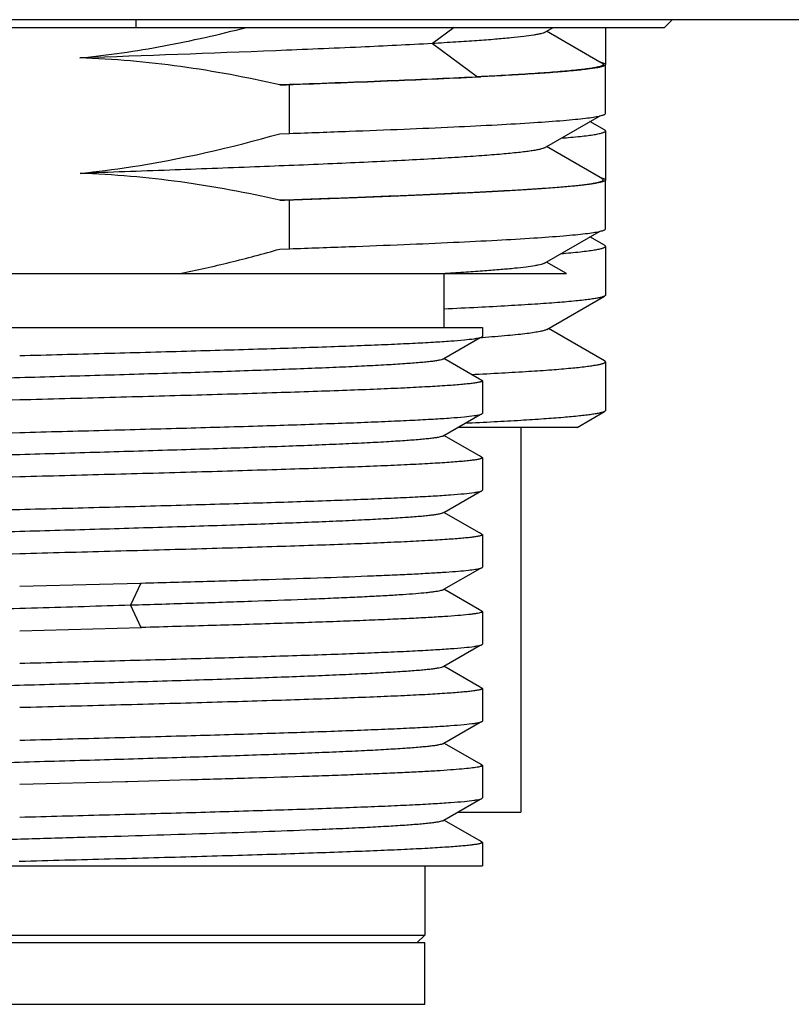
# Model space of a CAD drawing. Header units: millimetres. Extents: x 58 to 383, y 43 to 283.
# Tile 17 of 22: x 309.33 to 314.34, y 133.14 to 139.54. Entities that reach past the tile are written whole.
import ezdxf

# ---------------------------------------------------------------- set-up
doc = ezdxf.new("R2010")
doc.units = ezdxf.units.MM
doc.header["$LTSCALE"] = 23.1
doc.layers.add('00_COMPONENTS', color=7, linetype='CONTINUOUS')
doc.layers.add('20_ALL_FEATURES', color=7, linetype='CONTINUOUS')

msp = doc.modelspace()

# ---------------------------------------------------------------- linework, layer by layer
at = {"layer": '00_COMPONENTS'}
msp.add_line((325.3355, 139.5406), (296.3355, 139.5406), dxfattribs=at)
at = {"layer": '20_ALL_FEATURES'}
for p, q in [((310.086, 139.4906), (310.086, 139.5406)), ((313.5699, 139.5406), (313.5191, 139.4906)), ((305.1526, 139.4906), (313.5191, 139.4906)), ((312.1533, 139.4906), (312.0108, 139.3858)), ((312.7404, 139.4583), (312.7963, 139.4906)), ((313.1001, 139.2647), (312.7529, 139.4655)), ((313.1355, 139.4906), (313.1355, 139.2511)), ((312.0108, 139.3857), (312.3051, 139.1693)), ((313.1161, 139.2554), (313.1001, 139.2647)), ((313.1358, 138.9314), (313.1358, 139.2484)), ((312.3051, 139.1692), (312.3251, 139.1692)), ((311.0822, 139.1185), (311.0192, 139.1167)), ((311.0822, 138.8015), (311.0822, 139.1185)), ((312.7401, 138.7082), (313.0964, 138.9143)), ((313.1298, 138.8239), (313.035, 138.8788)), ((313.1355, 138.8174), (313.1355, 138.5005)), ((311.0194, 138.7997), (311.0822, 138.8015)), ((313.1158, 138.5056), (312.7528, 138.7156)), ((313.1358, 138.1814), (313.1358, 138.4984)), ((311.0822, 138.3684), (311.0193, 138.3667)), ((311.0822, 138.0515), (311.0822, 138.3684)), ((312.7405, 137.9585), (313.0963, 138.1643)), ((313.1298, 138.074), (313.0349, 138.1288)), ((311.0189, 138.0497), (311.0822, 138.0515)), ((313.1355, 138.0673), (313.1355, 137.7504)), ((312.8823, 137.8906), (312.7527, 137.9656)), ((306.4283, 137.8906), (312.8823, 137.8906)), ((312.0858, 137.8906), (312.0858, 137.5406)), ((312.7539, 137.5266), (313.1299, 137.744)), ((306.4892, 137.5406), (312.3358, 137.5406)), ((312.3358, 137.5406), (312.3358, 137.4819)), ((312.0862, 137.3381), (312.3218, 137.4743)), ((312.3304, 137.4733), (312.3188, 137.4724)), ((312.3366, 137.4737), (312.3304, 137.4733)), ((313.1298, 137.3234), (312.7662, 137.5337)), ((312.0794, 137.3342), (312.0862, 137.3381)), ((312.3164, 137.205), (312.0862, 137.3381)), ((313.1355, 137.3169), (313.1355, 137.0005)), ((312.3295, 137.1975), (312.3164, 137.205)), ((312.3358, 137.1933), (312.3358, 136.9819)), ((312.0862, 136.8381), (312.3218, 136.9743)), ((312.9512, 136.8906), (313.1298, 136.9939)), ((312.0794, 136.8342), (312.0862, 136.8381)), ((312.3164, 136.7051), (312.0862, 136.8381)), ((312.9512, 136.8906), (312.177, 136.8906)), ((312.5855, 136.8906), (312.5855, 134.3906)), ((312.3298, 136.6974), (312.3164, 136.7051)), ((312.3358, 136.6932), (312.3358, 136.4819)), ((312.0862, 136.3382), (312.3218, 136.4743)), ((312.0793, 136.3342), (312.0862, 136.3382)), ((312.3164, 136.2051), (312.0862, 136.3382)), ((312.3296, 136.1975), (312.3164, 136.2051)), ((312.3358, 136.1933), (312.3358, 135.9819)), ((312.0862, 135.8381), (312.3218, 135.9743)), ((309.8483, 135.8712), (310.1153, 135.8784)), ((310.1153, 135.8786), (310.0499, 135.7342)), ((310.1153, 135.8784), (310.1199, 135.8785)), ((309.3288, 135.8575), (309.8483, 135.8712)), ((312.0793, 135.8342), (312.0862, 135.8381)), ((312.3164, 135.7051), (312.0862, 135.8381)), ((310.0499, 135.7342), (310.1153, 135.5899)), ((312.3295, 135.6975), (312.3164, 135.7051)), ((312.3358, 135.6932), (312.3358, 135.4819)), ((309.3288, 135.5688), (310.1199, 135.5899)), ((312.0862, 135.3381), (312.3218, 135.4743)), ((312.0793, 135.3341), (312.0862, 135.3381)), ((312.3164, 135.2051), (312.0862, 135.3381)), ((312.3295, 135.1975), (312.3164, 135.2051)), ((312.3317, 135.1959), (312.3295, 135.1974)), ((312.3358, 135.1932), (312.3358, 134.9819)), ((312.0862, 134.8381), (312.3217, 134.9743)), ((312.0793, 134.8342), (312.0862, 134.8381)), ((312.3164, 134.7051), (312.0862, 134.8381)), ((312.3296, 134.6974), (312.3164, 134.7051)), ((312.3317, 134.6959), (312.3296, 134.6974)), ((312.3358, 134.6932), (312.3358, 134.4819)), ((310.4382, 134.5987), (310.0321, 134.5875)), ((310.0173, 134.5871), (309.3288, 134.5688)), ((310.0321, 134.5875), (310.0173, 134.5871)), ((312.0862, 134.3381), (312.3218, 134.4743)), ((312.0794, 134.3342), (312.0862, 134.3381)), ((312.3164, 134.2051), (312.0862, 134.3381)), ((312.177, 134.3906), (312.5855, 134.3906)), ((312.3298, 134.1974), (312.3164, 134.2051)), ((312.3358, 134.1932), (312.3358, 134.0406)), ((306.4891, 134.0406), (312.3358, 134.0406)), ((309.3288, 134.0688), (309.3262, 134.0687)), ((311.9608, 134.0406), (311.9608, 133.5906)), ((306.7108, 133.5906), (311.9608, 133.5906)), ((311.9108, 133.5406), (311.9608, 133.5906)), ((311.9608, 133.5406), (306.7108, 133.5406)), ((311.9608, 133.1406), (311.9608, 133.5406)), ((306.7108, 133.1406), (311.9608, 133.1406))]:
    msp.add_line(p, q, dxfattribs=at)
for centre, radius, start, end in [((313.0337, 138.9739), 0.2983, 75.82773, 77.07291), ((313.033, 138.2224), 0.3, 75.83287, 77.02542), ((312.2956, 137.57), 0.0993, 285.45428, 286.69695), ((312.2959, 137.0694), 0.0986, 285.4041, 286.7684), ((312.2955, 136.5704), 0.0996, 285.41802, 286.6835), ((312.296, 136.069), 0.0983, 285.38749, 286.83644), ((312.296, 135.569), 0.0982, 285.38421, 286.83297), ((312.2955, 135.0706), 0.0999, 285.38049, 286.69924), ((312.2958, 134.5697), 0.0989, 285.39369, 286.76006)]:
    msp.add_arc(centre, radius, start, end, dxfattribs=at)
for points, knots in [([(309.7204, 139.2917), (309.8116, 139.3009), (309.9938, 139.3235), (310.3558, 139.3835), (310.6244, 139.4445), (310.8019, 139.4906)], [0, 0, 0, 0, 0.250018, 0.500036, 1, 1, 1, 1]), ([(312.7404, 139.4583), (312.7372, 139.4564), (312.7287, 139.453), (312.7133, 139.4486), (312.693, 139.4442), (312.6565, 139.4377), (312.599, 139.43), (312.5159, 139.4212), (312.4144, 139.4123), (312.2951, 139.4033), (312.1586, 139.3943), (312.0619, 139.3887), (312.0108, 139.3858)], [0, 0, 0, 0, 0.015415, 0.037161, 0.065356, 0.100008, 0.188552, 0.302442, 0.441228, 0.604414, 0.791147, 1, 1, 1, 1]), ([(312.0108, 139.3858), (311.8555, 139.3771), (311.5163, 139.3603), (310.7528, 139.3285), (310.1446, 139.3066), (309.7204, 139.2918)], [0, 0, 0, 0, 0.203533, 0.444523, 1, 1, 1, 1]), ([(311.0192, 139.1167), (310.806, 139.1656), (310.3756, 139.2466), (309.9389, 139.2848), (309.7204, 139.2917)], [0, 0, 0, 0, 0.500029, 1, 1, 1, 1]), ([(313.1161, 139.2555), (313.1174, 139.2547), (313.1195, 139.2533), (313.1218, 139.2504), (313.1215, 139.247), (313.1188, 139.2442), (313.1146, 139.2416), (313.1084, 139.239), (313.1004, 139.2363), (313.0904, 139.2337), (313.0785, 139.231), (313.0589, 139.2272), (313.0297, 139.2226), (312.9891, 139.2173), (312.941, 139.212), (312.8857, 139.2066), (312.8231, 139.2013), (312.7534, 139.196), (312.6466, 139.1885), (312.4964, 139.1792), (312.3717, 139.1725), (312.3051, 139.1692)], [0, 0, 0, 0, 0.005462, 0.0093, 0.012542, 0.016694, 0.022606, 0.030577, 0.040719, 0.053079, 0.067676, 0.084512, 0.12487, 0.174091, 0.23211, 0.298856, 0.374247, 0.458174, 0.550508, 0.759709, 1, 1, 1, 1]), ([(313.1358, 139.2483), (313.1358, 139.2464), (313.1329, 139.2433), (313.1281, 139.2407), (313.1222, 139.2382), (313.1148, 139.2358), (313.1018, 139.2323), (313.0695, 139.2256), (313.0098, 139.2172), (312.9193, 139.2076), (312.8039, 139.198), (312.6647, 139.1883), (312.5024, 139.1785), (312.3866, 139.1724), (312.3251, 139.1693)], [0, 0, 0, 0, 0.007229, 0.013072, 0.020709, 0.030223, 0.04165, 0.070306, 0.150927, 0.262405, 0.404087, 0.575049, 0.774138, 1, 1, 1, 1]), ([(313.1067, 139.2632), (313.111, 139.2621), (313.1184, 139.26), (313.1268, 139.2568), (313.1316, 139.2541), (313.1344, 139.2519), (313.1358, 139.2497), (313.1358, 139.2483)], [0, 0, 0, 0, 0.391426, 0.681762, 0.790849, 0.877817, 1, 1, 1, 1]), ([(311.0192, 139.1167), (311.2528, 139.1249), (311.6815, 139.1407), (312.1101, 139.1593), (312.3051, 139.1692)], [0, 0, 0, 0, 0.544854, 1, 1, 1, 1]), ([(312.3251, 139.1693), (312.1364, 139.1597), (311.7221, 139.1417), (311.3078, 139.1264), (311.0822, 139.1185)], [0, 0, 0, 0, 0.455636, 1, 1, 1, 1]), ([(311.0822, 138.8015), (311.2113, 138.806), (311.4596, 138.815), (311.8153, 138.8289), (312.1362, 138.8428), (312.4176, 138.8567), (312.6556, 138.8705), (312.8253, 138.8825), (312.9368, 138.8925), (313.0017, 138.8994), (313.0536, 138.9063), (313.0839, 138.9115), (313.0967, 138.9143)], [0, 0, 0, 0, 0.192066, 0.369261, 0.529097, 0.669335, 0.788011, 0.883477, 0.922085, 0.954434, 0.980425, 1, 1, 1, 1]), ([(313.0967, 138.9143), (313.0985, 138.9147), (313.1046, 138.9161), (313.1108, 138.9176), (313.1151, 138.919)], [0, 0, 0, 0, 0.277711, 1, 1, 1, 1]), ([(313.1151, 138.919), (313.1182, 138.9199), (313.1236, 138.9217), (313.1308, 138.925), (313.1358, 138.9288), (313.1358, 138.9315)], [0, 0, 0, 0, 0.384133, 0.6729, 1, 1, 1, 1]), ([(312.848, 138.7707), (312.8897, 138.7741), (312.9479, 138.7793), (313.0194, 138.7876), (313.0601, 138.7934), (313.0883, 138.7984), (313.1064, 138.8025), (313.1166, 138.8054), (313.1247, 138.8083), (313.1311, 138.8113), (313.1355, 138.8149), (313.1355, 138.8174)], [0, 0, 0, 0, 0.426362, 0.595622, 0.735123, 0.84467, 0.888215, 0.924326, 0.953114, 0.974826, 1, 1, 1, 1]), ([(313.1355, 138.8174), (313.1355, 138.8179), (313.1351, 138.8195), (313.1331, 138.8219), (313.131, 138.8232), (313.1298, 138.8239)], [0, 0, 0, 0, 0.186037, 0.528598, 1, 1, 1, 1]), ([(309.7207, 138.5418), (309.8306, 138.5529), (310.2688, 138.6094), (310.7009, 138.7088), (311.0194, 138.7997)], [0, 0, 0, 0, 0.250107, 1, 1, 1, 1]), ([(312.7401, 138.7082), (312.7362, 138.706), (312.7259, 138.7021), (312.7071, 138.6971), (312.6818, 138.6921), (312.6502, 138.687), (312.6122, 138.6819), (312.5492, 138.6746), (312.4554, 138.6657), (312.3253, 138.6554), (312.1725, 138.6451), (311.998, 138.6348), (311.8032, 138.6246), (311.5896, 138.6143), (311.2722, 138.6), (310.8416, 138.5824), (310.2938, 138.5621), (309.915, 138.5487), (309.7207, 138.5418)], [0, 0, 0, 0, 0.004408, 0.010835, 0.019337, 0.029927, 0.042595, 0.057313, 0.092762, 0.135986, 0.186698, 0.244599, 0.309253, 0.380103, 0.456591, 0.624242, 0.807267, 1, 1, 1, 1]), ([(311.0193, 138.3667), (310.8062, 138.4155), (310.3758, 138.4963), (309.9392, 138.5349), (309.7207, 138.5418)], [0, 0, 0, 0, 0.500031, 1, 1, 1, 1]), ([(311.0193, 138.3667), (311.1774, 138.3722), (311.409, 138.3807), (311.7099, 138.3925), (311.9176, 138.4011), (312.1116, 138.4098), (312.2908, 138.4184), (312.4544, 138.427), (312.6013, 138.4356), (312.731, 138.4442), (312.8428, 138.4528), (312.9244, 138.4602), (312.9803, 138.4663), (313.015, 138.4706), (313.0448, 138.4748), (313.0696, 138.4791), (313.0895, 138.4833), (313.103, 138.4871), (313.1112, 138.4902), (313.1156, 138.4923), (313.1188, 138.4944), (313.1209, 138.4966), (313.1217, 138.4991), (313.1209, 138.5015), (313.1188, 138.5037), (313.1169, 138.505), (313.1158, 138.5056)], [0, 0, 0, 0, 0.223844, 0.327939, 0.426118, 0.517882, 0.602698, 0.680064, 0.749596, 0.81099, 0.863953, 0.908204, 0.926979, 0.943478, 0.957672, 0.969556, 0.979144, 0.986461, 0.989288, 0.99158, 0.993366, 0.994715, 0.995779, 0.996846, 0.998201, 1, 1, 1, 1]), ([(313.1358, 138.4984), (313.1358, 138.4969), (313.134, 138.4944), (313.1306, 138.4921), (313.1248, 138.4891), (313.1146, 138.4856), (313.099, 138.4816), (313.0791, 138.4777), (313.0549, 138.4737), (313.0263, 138.4696), (312.9796, 138.4639), (312.9107, 138.457), (312.8155, 138.449), (312.7042, 138.441), (312.577, 138.4329), (312.4348, 138.4248), (312.2781, 138.4168), (312.1077, 138.4087), (311.8554, 138.3976), (311.5121, 138.3839), (311.23, 138.3736), (311.0822, 138.3684)], [0, 0, 0, 0, 0.002254, 0.003924, 0.00605, 0.011773, 0.019535, 0.029373, 0.041295, 0.055298, 0.071371, 0.10967, 0.156035, 0.210261, 0.272104, 0.341279, 0.417467, 0.500315, 0.589439, 0.784826, 1, 1, 1, 1]), ([(313.1064, 138.5132), (313.1107, 138.5121), (313.1182, 138.51), (313.1267, 138.5069), (313.1315, 138.5042), (313.1344, 138.502), (313.1358, 138.4998), (313.1358, 138.4984)], [0, 0, 0, 0, 0.392669, 0.683438, 0.792305, 0.878811, 1, 1, 1, 1]), ([(313.1154, 138.169), (313.1184, 138.1699), (313.1237, 138.1718), (313.1309, 138.175), (313.1358, 138.1788), (313.1358, 138.1815)], [0, 0, 0, 0, 0.383698, 0.672294, 1, 1, 1, 1]), ([(311.0822, 138.0515), (311.2113, 138.056), (311.4596, 138.065), (311.8152, 138.0789), (312.136, 138.0928), (312.4174, 138.1067), (312.6554, 138.1205), (312.8251, 138.1325), (312.9366, 138.1425), (313.0015, 138.1494), (313.0535, 138.1563), (313.0838, 138.1615), (313.0966, 138.1643)], [0, 0, 0, 0, 0.192041, 0.369215, 0.529038, 0.669269, 0.787948, 0.883426, 0.922044, 0.954404, 0.98041, 1, 1, 1, 1]), ([(313.0966, 138.1643), (313.0984, 138.1647), (313.1047, 138.1661), (313.1109, 138.1677), (313.1154, 138.169)], [0, 0, 0, 0, 0.27829, 1, 1, 1, 1]), ([(310.3698, 137.8906), (310.479, 137.9127), (310.6964, 137.9618), (310.9118, 138.0191), (311.0189, 138.0497)], [0, 0, 0, 0, 0.499996, 1, 1, 1, 1]), ([(312.8478, 138.0206), (312.8895, 138.024), (312.9477, 138.0292), (313.0194, 138.0375), (313.06, 138.0432), (313.0883, 138.0482), (313.1064, 138.0524), (313.1166, 138.0553), (313.1247, 138.0582), (313.1311, 138.0612), (313.1355, 138.0648), (313.1355, 138.0673)], [0, 0, 0, 0, 0.426351, 0.595596, 0.735088, 0.844634, 0.888187, 0.924308, 0.953108, 0.974832, 1, 1, 1, 1]), ([(313.1355, 138.0673), (313.1355, 138.0679), (313.1351, 138.0695), (313.133, 138.0718), (313.131, 138.0731), (313.1298, 138.0738)], [0, 0, 0, 0, 0.1856, 0.527886, 1, 1, 1, 1]), ([(312.7405, 137.9585), (312.7375, 137.9568), (312.7299, 137.9536), (312.7161, 137.9495), (312.698, 137.9454), (312.6657, 137.9393), (312.6148, 137.932), (312.5414, 137.9237), (312.4518, 137.9154), (312.3464, 137.9071), (312.2257, 137.8987), (312.1402, 137.8934), (312.095, 137.8907)], [0, 0, 0, 0, 0.015887, 0.037966, 0.066374, 0.10114, 0.189688, 0.303388, 0.441943, 0.604847, 0.791246, 1, 1, 1, 1]), ([(313.1299, 137.744), (313.1259, 137.7417), (313.1149, 137.7377), (313.0947, 137.7327), (313.0671, 137.7276), (313.0322, 137.7224), (312.9902, 137.7173), (312.92, 137.7098), (312.8149, 137.7008), (312.6685, 137.6904), (312.4962, 137.68), (312.2991, 137.6695), (312.1596, 137.6629), (312.086, 137.6596)], [0, 0, 0, 0, 0.013192, 0.03308, 0.059807, 0.093393, 0.133807, 0.18099, 0.295322, 0.435556, 0.600626, 0.789261, 1, 1, 1, 1]), ([(313.1355, 137.7504), (313.1355, 137.7499), (313.1351, 137.7483), (313.1331, 137.746), (313.1311, 137.7447), (313.1299, 137.744)], [0, 0, 0, 0, 0.186574, 0.529207, 1, 1, 1, 1]), ([(309.3288, 137.3575), (309.5124, 137.3623), (309.8736, 137.3718), (310.4001, 137.3862), (310.8904, 137.4004), (311.2686, 137.4127), (311.5407, 137.4228), (311.7177, 137.43), (311.8745, 137.4372), (312.0096, 137.4444), (312.1219, 137.4515), (312.2105, 137.4586), (312.2692, 137.4648), (312.3036, 137.4701), (312.3167, 137.4728), (312.3221, 137.4743)], [0, 0, 0, 0, 0.183947, 0.361722, 0.527285, 0.675012, 0.740591, 0.799889, 0.852401, 0.897683, 0.935355, 0.965104, 0.986695, 0.994385, 1, 1, 1, 1]), ([(312.3242, 137.4749), (312.3259, 137.4754), (312.3289, 137.4765), (312.333, 137.4783), (312.3358, 137.4804), (312.3358, 137.4819)], [0, 0, 0, 0, 0.385432, 0.674406, 1, 1, 1, 1]), ([(312.7539, 137.5266), (312.7517, 137.5253), (312.7463, 137.5229), (312.7319, 137.5182), (312.7073, 137.5126), (312.67, 137.5062), (312.6225, 137.4997), (312.5649, 137.4932), (312.4685, 137.4838), (312.3913, 137.4777), (312.3366, 137.4737)], [0, 0, 0, 0, 0.018185, 0.042094, 0.10767, 0.197356, 0.311226, 0.448997, 0.610131, 1, 1, 1, 1]), ([(312.0794, 137.3342), (312.0764, 137.3325), (312.0679, 137.3297), (312.0521, 137.3261), (312.0301, 137.3224), (312.002, 137.3187), (311.9679, 137.3149), (311.9107, 137.3096), (311.8247, 137.3032), (311.7048, 137.2958), (311.5634, 137.2883), (311.4018, 137.2807), (311.2215, 137.2733), (311.0242, 137.2659), (310.8115, 137.2583), (310.5854, 137.2507), (310.348, 137.2433), (310.1013, 137.2358), (309.7606, 137.2255), (309.4151, 137.2156), (309.0681, 137.2057), (308.7273, 137.1956), (308.3943, 137.1857), (308.0721, 137.1755), (307.846, 137.1679), (307.6334, 137.1604), (307.436, 137.1529), (307.2557, 137.1455), (307.0941, 137.1379), (306.9528, 137.1305), (306.8329, 137.1231), (306.7468, 137.1167), (306.6896, 137.1113), (306.6555, 137.1075), (306.6275, 137.1038), (306.6055, 137.1002), (306.5897, 137.0966), (306.5812, 137.0938), (306.5782, 137.0921)], [0, 0, 0, 0, 0.00187, 0.004819, 0.008864, 0.014004, 0.020231, 0.027534, 0.045311, 0.067182, 0.092958, 0.122401, 0.15525, 0.191206, 0.229951, 0.271133, 0.31438, 0.359299, 0.40549, 0.500008, 0.547481, 0.594525, 0.685634, 0.728885, 0.770066, 0.808804, 0.844761, 0.877618, 0.907063, 0.932824, 0.954694, 0.972486, 0.979794, 0.98602, 0.991151, 0.995184, 0.998127, 1, 1, 1, 1]), ([(312.2649, 137.2348), (312.3308, 137.238), (312.4549, 137.2442), (312.629, 137.2542), (312.7785, 137.2644), (312.9024, 137.2748), (312.9892, 137.2838), (313.0451, 137.2912), (313.0768, 137.2962), (313.0988, 137.3005), (313.1129, 137.3041), (313.1208, 137.3065), (313.1271, 137.309), (313.1322, 137.3117), (313.1355, 137.3148), (313.1355, 137.3169)], [0, 0, 0, 0, 0.225465, 0.424462, 0.595534, 0.737442, 0.849171, 0.893471, 0.929969, 0.958646, 0.970064, 0.979557, 0.987162, 0.992957, 1, 1, 1, 1]), ([(313.1355, 137.3169), (313.1355, 137.3174), (313.1351, 137.319), (313.1331, 137.3213), (313.1311, 137.3227), (313.1298, 137.3234)], [0, 0, 0, 0, 0.184994, 0.527331, 1, 1, 1, 1]), ([(312.3358, 137.1933), (312.3358, 137.1925), (312.3348, 137.1908), (312.3318, 137.189), (312.3272, 137.1871), (312.3208, 137.1852), (312.3127, 137.1833), (312.2982, 137.1805), (312.2757, 137.1772), (312.2434, 137.1734), (312.204, 137.1695), (312.1577, 137.1657), (312.0825, 137.1602), (311.9721, 137.1536), (311.8208, 137.1459), (311.6455, 137.1383), (311.4479, 137.1306), (311.2299, 137.1229), (310.9936, 137.1151), (310.7412, 137.1074), (310.4753, 137.0997), (310.1984, 137.092), (309.815, 137.0816), (309.5242, 137.0739), (309.3288, 137.0688)], [0, 0, 0, 0, 0.000714, 0.001824, 0.003461, 0.005661, 0.008438, 0.0118, 0.020279, 0.031095, 0.044232, 0.059662, 0.077349, 0.119329, 0.169776, 0.228206, 0.294059, 0.366701, 0.445432, 0.529493, 0.618072, 0.710316, 0.805332, 1, 1, 1, 1]), ([(312.3253, 137.1999), (312.3269, 137.1994), (312.3296, 137.1985), (312.3333, 137.1967), (312.3358, 137.1947), (312.3358, 137.1933)], [0, 0, 0, 0, 0.380113, 0.668567, 1, 1, 1, 1]), ([(312.3313, 137.1913), (312.331, 137.1911), (312.3298, 137.1902), (312.3284, 137.1895), (312.3273, 137.189)], [0, 0, 0, 0, 0.206417, 1, 1, 1, 1]), ([(312.3295, 137.1975), (312.3302, 137.197), (312.3315, 137.1962), (312.3328, 137.1945), (312.3326, 137.1926), (312.3318, 137.1917), (312.3313, 137.1913)], [0, 0, 0, 0, 0.331694, 0.56218, 0.754134, 1, 1, 1, 1]), ([(309.3288, 137.0688), (309.0697, 137.062), (308.5694, 137.0488), (307.8622, 137.0289), (307.2557, 137.0091), (306.8905, 136.9941), (306.7322, 136.9857)], [0, 0, 0, 0, 0.299269, 0.577918, 0.816928, 1, 1, 1, 1]), ([(309.3288, 136.8575), (309.5124, 136.8623), (309.8736, 136.8718), (310.4, 136.8861), (310.8903, 136.9004), (311.2685, 136.9127), (311.5406, 136.9228), (311.7176, 136.93), (311.8744, 136.9372), (312.0095, 136.9444), (312.1219, 136.9515), (312.2105, 136.9586), (312.2692, 136.9648), (312.3036, 136.9701), (312.3167, 136.9728), (312.3221, 136.9743)], [0, 0, 0, 0, 0.183939, 0.361709, 0.527268, 0.674993, 0.740573, 0.79987, 0.852384, 0.897668, 0.935343, 0.965096, 0.986691, 0.994383, 1, 1, 1, 1]), ([(313.1298, 136.9939), (313.1262, 136.9918), (313.1164, 136.9882), (313.0983, 136.9835), (313.074, 136.9788), (313.0435, 136.974), (313.0068, 136.9692), (312.9458, 136.9623), (312.8545, 136.9539), (312.7274, 136.9444), (312.5776, 136.9348), (312.4063, 136.9251), (312.2849, 136.919), (312.2208, 136.9159)], [0, 0, 0, 0, 0.013801, 0.034153, 0.061207, 0.094996, 0.1355, 0.182671, 0.296733, 0.436481, 0.601022, 0.789277, 1, 1, 1, 1]), ([(312.3243, 136.975), (312.326, 136.9755), (312.329, 136.9765), (312.333, 136.9783), (312.3358, 136.9804), (312.3358, 136.9819)], [0, 0, 0, 0, 0.38504, 0.67384, 1, 1, 1, 1]), ([(313.1355, 137.0005), (313.1355, 136.9999), (313.1351, 136.9983), (313.1331, 136.996), (313.1311, 136.9946), (313.1298, 136.9939)], [0, 0, 0, 0, 0.186505, 0.529118, 1, 1, 1, 1]), ([(312.0794, 136.8342), (312.0764, 136.8325), (312.0679, 136.8297), (312.052, 136.826), (312.03, 136.8224), (312.002, 136.8187), (311.9679, 136.8149), (311.9107, 136.8096), (311.8247, 136.8032), (311.7047, 136.7957), (311.5634, 136.7882), (311.4018, 136.7808), (311.2215, 136.7734), (311.0242, 136.7658), (310.8115, 136.7582), (310.5854, 136.7507), (310.2632, 136.7407), (309.8431, 136.7279), (309.3289, 136.7132), (308.8146, 136.6981), (308.3945, 136.6858), (308.0723, 136.6755), (307.8462, 136.6679), (307.6335, 136.6604), (307.4361, 136.653), (307.2558, 136.6455), (307.0943, 136.6379), (306.9529, 136.6305), (306.8329, 136.6232), (306.7469, 136.6167), (306.6897, 136.6113), (306.6556, 136.6075), (306.6275, 136.6038), (306.6055, 136.6002), (306.5897, 136.5966), (306.5812, 136.5938), (306.5782, 136.5921)], [0, 0, 0, 0, 0.00188, 0.004834, 0.008878, 0.014012, 0.020232, 0.027531, 0.045313, 0.067195, 0.092965, 0.122398, 0.155247, 0.191209, 0.229949, 0.271124, 0.314368, 0.405477, 0.499988, 0.5945, 0.68561, 0.728853, 0.770034, 0.808777, 0.844737, 0.877586, 0.907029, 0.932801, 0.95468, 0.972463, 0.979768, 0.985995, 0.991132, 0.995173, 0.998123, 1, 1, 1, 1]), ([(306.7314, 136.7744), (306.8038, 136.7782), (306.9621, 136.7856), (307.3274, 136.8002), (307.8616, 136.8175), (308.5691, 136.8374), (309.0696, 136.8506), (309.3288, 136.8575)], [0, 0, 0, 0, 0.083623, 0.183003, 0.422001, 0.70068, 1, 1, 1, 1]), ([(312.3358, 136.6932), (312.3358, 136.6925), (312.3348, 136.6908), (312.3318, 136.689), (312.3272, 136.6871), (312.3208, 136.6852), (312.3127, 136.6833), (312.2982, 136.6805), (312.2757, 136.6772), (312.2434, 136.6734), (312.204, 136.6696), (312.1577, 136.6657), (312.0825, 136.6602), (311.9721, 136.6536), (311.8208, 136.6459), (311.6455, 136.6383), (311.4479, 136.6306), (311.2299, 136.6229), (310.9936, 136.6152), (310.7412, 136.6074), (310.38, 136.5969), (309.9076, 136.584), (309.5242, 136.5739), (309.3288, 136.5688)], [0, 0, 0, 0, 0.000713, 0.001823, 0.003458, 0.005658, 0.008435, 0.011796, 0.020275, 0.031091, 0.044228, 0.059658, 0.077346, 0.119326, 0.169773, 0.228204, 0.294057, 0.366699, 0.445431, 0.529492, 0.618071, 0.805332, 1, 1, 1, 1]), ([(312.3256, 136.6998), (312.3271, 136.6993), (312.3298, 136.6984), (312.3334, 136.6966), (312.3358, 136.6946), (312.3358, 136.6932)], [0, 0, 0, 0, 0.379283, 0.667263, 1, 1, 1, 1]), ([(312.3316, 136.6915), (312.3314, 136.6913), (312.3303, 136.6904), (312.329, 136.6897), (312.328, 136.6893)], [0, 0, 0, 0, 0.206415, 1, 1, 1, 1]), ([(312.3298, 136.6974), (312.3305, 136.697), (312.3316, 136.6962), (312.3329, 136.6946), (312.3328, 136.6928), (312.332, 136.6919), (312.3316, 136.6915)], [0, 0, 0, 0, 0.325543, 0.559043, 0.755838, 1, 1, 1, 1]), ([(309.3288, 136.5688), (309.0697, 136.562), (308.5694, 136.5488), (307.8622, 136.5288), (307.2557, 136.5091), (306.8905, 136.4941), (306.7322, 136.4857)], [0, 0, 0, 0, 0.299269, 0.577918, 0.816928, 1, 1, 1, 1]), ([(309.3288, 136.3575), (309.5124, 136.3623), (309.8735, 136.3718), (310.3999, 136.3861), (310.8901, 136.4004), (311.2683, 136.4127), (311.5404, 136.4228), (311.7175, 136.43), (311.8742, 136.4372), (312.0093, 136.4444), (312.1217, 136.4515), (312.2104, 136.4586), (312.2691, 136.4648), (312.3036, 136.4701), (312.3166, 136.4728), (312.322, 136.4743)], [0, 0, 0, 0, 0.183923, 0.361677, 0.527225, 0.674944, 0.740523, 0.799822, 0.852339, 0.897628, 0.93531, 0.965071, 0.986677, 0.994376, 1, 1, 1, 1]), ([(312.3241, 136.4749), (312.3259, 136.4754), (312.3289, 136.4765), (312.333, 136.4783), (312.3358, 136.4804), (312.3358, 136.4819)], [0, 0, 0, 0, 0.385467, 0.67446, 1, 1, 1, 1]), ([(312.0793, 136.3342), (312.0763, 136.3324), (312.0678, 136.3296), (312.052, 136.326), (312.03, 136.3224), (312.002, 136.3187), (311.968, 136.315), (311.9107, 136.3096), (311.8247, 136.3032), (311.7048, 136.2957), (311.5635, 136.2883), (311.4021, 136.2808), (311.2219, 136.2733), (311.0246, 136.2658), (310.7326, 136.2555), (310.3395, 136.2429), (309.8439, 136.2279), (309.3298, 136.2132), (308.8157, 136.1982), (308.32, 136.1835), (307.9267, 136.1707), (307.6346, 136.1605), (307.4372, 136.153), (307.2569, 136.1455), (307.0952, 136.138), (306.9537, 136.1306), (306.8337, 136.1232), (306.7476, 136.1167), (306.6902, 136.1113), (306.656, 136.1076), (306.6279, 136.1039), (306.6058, 136.1003), (306.5899, 136.0967), (306.5813, 136.0939), (306.5783, 136.0922)], [0, 0, 0, 0, 0.001879, 0.004827, 0.008863, 0.01399, 0.020207, 0.02751, 0.045298, 0.067169, 0.092917, 0.122342, 0.155189, 0.191136, 0.229855, 0.314251, 0.405328, 0.499815, 0.594311, 0.685407, 0.769838, 0.808589, 0.84455, 0.877409, 0.906875, 0.93267, 0.95456, 0.972365, 0.979688, 0.985934, 0.99109, 0.995149, 0.998112, 1, 1, 1, 1]), ([(306.7322, 136.2744), (306.8045, 136.2783), (306.9629, 136.2857), (307.3281, 136.3002), (307.8622, 136.3175), (308.5694, 136.3375), (309.0697, 136.3506), (309.3288, 136.3575)], [0, 0, 0, 0, 0.083664, 0.183071, 0.422081, 0.700731, 1, 1, 1, 1]), ([(312.3358, 136.1933), (312.3358, 136.1925), (312.3348, 136.1908), (312.3318, 136.189), (312.3272, 136.1871), (312.3208, 136.1852), (312.3127, 136.1833), (312.2982, 136.1805), (312.2757, 136.1772), (312.2434, 136.1734), (312.204, 136.1695), (312.1577, 136.1657), (312.0825, 136.1602), (311.9721, 136.1536), (311.8208, 136.146), (311.6455, 136.1383), (311.4479, 136.1306), (311.2299, 136.1229), (310.9936, 136.1151), (310.7412, 136.1074), (310.4753, 136.0997), (310.1984, 136.092), (309.815, 136.0816), (309.5242, 136.0739), (309.3288, 136.0688)], [0, 0, 0, 0, 0.000714, 0.001825, 0.003461, 0.005661, 0.008439, 0.0118, 0.020279, 0.031095, 0.044232, 0.059662, 0.077349, 0.119329, 0.169776, 0.228206, 0.29406, 0.366702, 0.445433, 0.529494, 0.618073, 0.710317, 0.805333, 1, 1, 1, 1]), ([(312.3257, 136.1998), (312.3272, 136.1993), (312.3298, 136.1984), (312.3334, 136.1967), (312.3358, 136.1946), (312.3358, 136.1933)], [0, 0, 0, 0, 0.379285, 0.667088, 1, 1, 1, 1]), ([(312.3296, 136.1975), (312.3303, 136.1971), (312.3316, 136.1962), (312.3329, 136.1946), (312.3327, 136.1926), (312.3318, 136.1918), (312.3313, 136.1914)], [0, 0, 0, 0, 0.332473, 0.561798, 0.753106, 1, 1, 1, 1]), ([(312.3313, 136.1914), (312.3311, 136.1912), (312.3298, 136.1902), (312.3285, 136.1895), (312.3273, 136.189)], [0, 0, 0, 0, 0.206859, 1, 1, 1, 1]), ([(309.3288, 136.0688), (309.0697, 136.062), (308.5694, 136.0488), (307.8622, 136.0288), (307.2557, 136.0091), (306.8905, 135.9941), (306.7322, 135.9857)], [0, 0, 0, 0, 0.299269, 0.577918, 0.816929, 1, 1, 1, 1]), ([(310.1199, 135.8785), (310.2624, 135.8824), (310.5382, 135.8901), (310.935, 135.9019), (311.2953, 135.9137), (311.5688, 135.9238), (311.7633, 135.932), (311.8888, 135.938), (311.9998, 135.9439), (312.0955, 135.9498), (312.1755, 135.9557), (312.2392, 135.9615), (312.2819, 135.9666), (312.3077, 135.9709), (312.3178, 135.9731), (312.322, 135.9743)], [0, 0, 0, 0, 0.193962, 0.375372, 0.540091, 0.684362, 0.747782, 0.804899, 0.855387, 0.898963, 0.935382, 0.964446, 0.986008, 0.993949, 1, 1, 1, 1]), ([(312.3244, 135.975), (312.3261, 135.9755), (312.3291, 135.9765), (312.3331, 135.9783), (312.3358, 135.9804), (312.3358, 135.9819)], [0, 0, 0, 0, 0.384744, 0.673416, 1, 1, 1, 1]), ([(312.0793, 135.8342), (312.077, 135.8328), (312.0706, 135.8305), (312.0588, 135.8275), (312.0429, 135.8245), (312.0228, 135.8214), (311.9986, 135.8183), (311.958, 135.8139), (311.8973, 135.8085), (311.8127, 135.8024), (311.7128, 135.7963), (311.5982, 135.7901), (311.4696, 135.7839), (311.3278, 135.7777), (311.1151, 135.7691), (310.8233, 135.7586), (310.4474, 135.7462), (310.1854, 135.7383), (310.0499, 135.7342)], [0, 0, 0, 0, 0.003989, 0.00994, 0.017904, 0.027891, 0.039911, 0.053956, 0.088029, 0.129859, 0.179171, 0.235694, 0.299131, 0.369094, 0.445103, 0.61334, 0.799868, 1, 1, 1, 1]), ([(310.0499, 135.7342), (309.8478, 135.7282), (309.4418, 135.7164), (308.9362, 135.7018), (308.5365, 135.69), (308.249, 135.6811), (307.975, 135.6723), (307.7177, 135.6636), (307.4806, 135.6547), (307.2664, 135.6459), (307.0779, 135.6373), (306.9379, 135.6297), (306.8405, 135.6234), (306.7789, 135.619), (306.7253, 135.6147), (306.6798, 135.6103), (306.6424, 135.606), (306.6134, 135.6017), (306.5945, 135.5979), (306.5837, 135.5947), (306.5798, 135.593), (306.5782, 135.5921)], [0, 0, 0, 0, 0.174466, 0.350565, 0.436499, 0.519586, 0.59878, 0.673126, 0.741694, 0.8036, 0.858113, 0.904565, 0.924571, 0.942345, 0.957839, 0.971015, 0.981837, 0.990275, 0.996316, 0.998446, 1, 1, 1, 1]), ([(312.3358, 135.6932), (312.3358, 135.6919), (312.3335, 135.6899), (312.3299, 135.6882), (312.3232, 135.6858), (312.3118, 135.6831), (312.2943, 135.6799), (312.272, 135.6768), (312.2324, 135.6721), (312.171, 135.6666), (312.0832, 135.6603), (311.9772, 135.6539), (311.8535, 135.6475), (311.713, 135.6412), (311.5568, 135.6348), (311.3857, 135.6283), (311.2009, 135.6219), (310.9309, 135.6131), (310.5692, 135.6023), (310.2734, 135.5941), (310.1199, 135.5899)], [0, 0, 0, 0, 0.00184, 0.003422, 0.005519, 0.011321, 0.019304, 0.029479, 0.04184, 0.073051, 0.112756, 0.160703, 0.216577, 0.280011, 0.350586, 0.427832, 0.511237, 0.600245, 0.792672, 1, 1, 1, 1]), ([(312.3255, 135.6998), (312.327, 135.6994), (312.3297, 135.6984), (312.3334, 135.6967), (312.3358, 135.6946), (312.3358, 135.6932)], [0, 0, 0, 0, 0.379851, 0.667805, 1, 1, 1, 1]), ([(312.3313, 135.6914), (312.331, 135.6912), (312.3298, 135.6903), (312.3285, 135.6896), (312.3274, 135.6891)], [0, 0, 0, 0, 0.206763, 1, 1, 1, 1]), ([(312.3295, 135.6975), (312.3302, 135.6971), (312.3315, 135.6962), (312.3328, 135.6946), (312.3326, 135.6927), (312.3318, 135.6918), (312.3313, 135.6914)], [0, 0, 0, 0, 0.333366, 0.564184, 0.755488, 1, 1, 1, 1]), ([(309.3288, 135.3575), (309.5124, 135.3623), (309.8735, 135.3718), (310.3999, 135.3861), (310.8902, 135.4004), (311.2684, 135.4127), (311.5404, 135.4228), (311.7175, 135.43), (311.8742, 135.4372), (312.0094, 135.4444), (312.1217, 135.4515), (312.2104, 135.4586), (312.2691, 135.4648), (312.3036, 135.4701), (312.3166, 135.4728), (312.322, 135.4743)], [0, 0, 0, 0, 0.183925, 0.361681, 0.527229, 0.674949, 0.740528, 0.799827, 0.852343, 0.897632, 0.935314, 0.965074, 0.986679, 0.994377, 1, 1, 1, 1]), ([(312.3244, 135.475), (312.3261, 135.4755), (312.3291, 135.4765), (312.3331, 135.4783), (312.3358, 135.4804), (312.3358, 135.4819)], [0, 0, 0, 0, 0.384717, 0.673385, 1, 1, 1, 1]), ([(312.0793, 135.3341), (312.0763, 135.3324), (312.0677, 135.3296), (312.0518, 135.326), (312.0297, 135.3223), (312.0016, 135.3186), (311.9674, 135.3149), (311.91, 135.3096), (311.824, 135.3031), (311.704, 135.2957), (311.5625, 135.2882), (311.4009, 135.2808), (311.2206, 135.2733), (311.0232, 135.2657), (310.7311, 135.2555), (310.3379, 135.2428), (309.8422, 135.2279), (309.3281, 135.2131), (308.814, 135.1983), (308.3185, 135.1834), (307.9253, 135.1708), (307.6333, 135.1605), (307.436, 135.1529), (307.2558, 135.1454), (307.0943, 135.138), (306.9529, 135.1306), (306.833, 135.1231), (306.747, 135.1166), (306.6897, 135.1113), (306.6556, 135.1076), (306.6276, 135.1039), (306.6056, 135.1003), (306.5897, 135.0966), (306.5812, 135.0938), (306.5782, 135.0921)], [0, 0, 0, 0, 0.00188, 0.004839, 0.0089, 0.01406, 0.020307, 0.027627, 0.045418, 0.067302, 0.0931, 0.122558, 0.155405, 0.191365, 0.230115, 0.314529, 0.405623, 0.500111, 0.594595, 0.685675, 0.770071, 0.808801, 0.844748, 0.877591, 0.907026, 0.93279, 0.954663, 0.972451, 0.979757, 0.985984, 0.99112, 0.995163, 0.998117, 1, 1, 1, 1]), ([(312.3358, 135.1932), (312.3358, 135.1925), (312.3348, 135.1908), (312.3318, 135.189), (312.3272, 135.1871), (312.3208, 135.1852), (312.3127, 135.1833), (312.2982, 135.1805), (312.2757, 135.1772), (312.2434, 135.1734), (312.204, 135.1696), (312.1577, 135.1657), (312.0825, 135.1602), (311.9721, 135.1536), (311.8208, 135.1459), (311.6455, 135.1383), (311.4479, 135.1306), (311.2299, 135.1229), (310.9936, 135.1152), (310.7412, 135.1074), (310.4753, 135.0997), (310.1984, 135.092), (309.815, 135.0816), (309.5242, 135.0739), (309.3288, 135.0688)], [0, 0, 0, 0, 0.000713, 0.001822, 0.003458, 0.005657, 0.008435, 0.011796, 0.020275, 0.031092, 0.044229, 0.059658, 0.077347, 0.119327, 0.169773, 0.228204, 0.294057, 0.3667, 0.445431, 0.529492, 0.618072, 0.710316, 0.805332, 1, 1, 1, 1]), ([(312.3255, 135.1998), (312.327, 135.1994), (312.3298, 135.1984), (312.3334, 135.1967), (312.3358, 135.1946), (312.3358, 135.1932)], [0, 0, 0, 0, 0.379457, 0.66771, 1, 1, 1, 1]), ([(312.3273, 135.189), (312.3284, 135.1895), (312.3303, 135.1904), (312.3324, 135.1921), (312.333, 135.1943), (312.3322, 135.1954), (312.3317, 135.1959)], [0, 0, 0, 0, 0.366796, 0.617867, 0.796441, 1, 1, 1, 1]), ([(312.3242, 134.9749), (312.3259, 134.9754), (312.3289, 134.9765), (312.333, 134.9783), (312.3358, 134.9804), (312.3358, 134.9819)], [0, 0, 0, 0, 0.385408, 0.674373, 1, 1, 1, 1]), ([(309.3288, 134.8575), (309.5124, 134.8623), (309.8734, 134.8718), (310.3998, 134.8861), (310.8899, 134.9004), (311.2681, 134.9127), (311.5402, 134.9228), (311.7172, 134.93), (311.874, 134.9372), (312.0091, 134.9444), (312.1215, 134.9515), (312.2102, 134.9586), (312.269, 134.9647), (312.3035, 134.9701), (312.3165, 134.9728), (312.322, 134.9743)], [0, 0, 0, 0, 0.183901, 0.361635, 0.527167, 0.674878, 0.740456, 0.799757, 0.852277, 0.897574, 0.935265, 0.965039, 0.98666, 0.994367, 1, 1, 1, 1]), ([(312.0793, 134.8342), (312.0763, 134.8325), (312.0678, 134.8296), (312.0519, 134.826), (312.0299, 134.8223), (312.0018, 134.8186), (311.9677, 134.8149), (311.9104, 134.8096), (311.8243, 134.8032), (311.7043, 134.7957), (311.5629, 134.7882), (311.4013, 134.7808), (311.221, 134.7733), (311.0236, 134.7658), (310.7315, 134.7554), (310.3382, 134.7429), (309.8425, 134.7279), (309.3283, 134.7132), (308.8141, 134.6982), (308.3185, 134.6834), (307.9252, 134.6708), (307.6332, 134.6605), (307.4359, 134.6529), (307.2556, 134.6454), (307.0941, 134.638), (306.9528, 134.6305), (306.8329, 134.6231), (306.7468, 134.6166), (306.6896, 134.6113), (306.6555, 134.6076), (306.6275, 134.6039), (306.6055, 134.6002), (306.5897, 134.5966), (306.5812, 134.5938), (306.5782, 134.5921)], [0, 0, 0, 0, 0.00188, 0.004836, 0.008886, 0.014031, 0.020268, 0.02758, 0.045371, 0.067255, 0.093034, 0.122485, 0.155341, 0.191303, 0.230044, 0.314474, 0.405575, 0.50008, 0.594583, 0.685673, 0.770093, 0.808821, 0.844769, 0.877622, 0.907063, 0.932818, 0.954687, 0.97248, 0.979787, 0.986008, 0.991138, 0.995175, 0.998122, 1, 1, 1, 1]), ([(312.3358, 134.6932), (312.3358, 134.692), (312.3339, 134.6902), (312.3309, 134.6886), (312.3253, 134.6864), (312.3158, 134.6839), (312.2936, 134.6796), (312.2556, 134.6746), (312.1978, 134.6689), (312.1241, 134.6631), (312.0349, 134.6573), (311.9306, 134.6514), (311.8119, 134.6456), (311.6794, 134.6397), (311.5338, 134.6339), (311.376, 134.628), (311.1437, 134.6199), (310.8299, 134.61), (310.5725, 134.6025), (310.4382, 134.5987)], [0, 0, 0, 0, 0.001903, 0.003479, 0.00555, 0.011249, 0.019071, 0.041125, 0.071682, 0.1106, 0.157676, 0.212654, 0.275233, 0.345067, 0.421769, 0.504914, 0.59404, 0.788222, 1, 1, 1, 1]), ([(312.3256, 134.6998), (312.3271, 134.6993), (312.3298, 134.6984), (312.3334, 134.6967), (312.3358, 134.6946), (312.3358, 134.6932)], [0, 0, 0, 0, 0.379542, 0.667551, 1, 1, 1, 1]), ([(312.3275, 134.689), (312.3286, 134.6895), (312.3304, 134.6905), (312.3325, 134.6921), (312.3331, 134.6944), (312.3322, 134.6955), (312.3317, 134.6959)], [0, 0, 0, 0, 0.365833, 0.615542, 0.793967, 1, 1, 1, 1]), ([(309.3288, 134.3575), (309.5124, 134.3623), (309.8736, 134.3718), (310.4, 134.3861), (310.8902, 134.4004), (311.2684, 134.4127), (311.5405, 134.4228), (311.7176, 134.43), (311.8743, 134.4372), (312.0094, 134.4444), (312.1218, 134.4515), (312.2105, 134.4586), (312.2691, 134.4648), (312.3036, 134.4701), (312.3166, 134.4728), (312.322, 134.4743)], [0, 0, 0, 0, 0.183933, 0.361697, 0.527252, 0.674975, 0.740554, 0.799853, 0.852367, 0.897653, 0.935331, 0.965087, 0.986686, 0.99438, 1, 1, 1, 1]), ([(312.3243, 134.475), (312.326, 134.4755), (312.329, 134.4765), (312.333, 134.4783), (312.3358, 134.4804), (312.3358, 134.4819)], [0, 0, 0, 0, 0.385095, 0.673913, 1, 1, 1, 1]), ([(312.0794, 134.3342), (312.0764, 134.3325), (312.0679, 134.3297), (312.052, 134.326), (312.03, 134.3224), (312.002, 134.3187), (311.968, 134.315), (311.9107, 134.3096), (311.8247, 134.3032), (311.7047, 134.2957), (311.5634, 134.2883), (311.4018, 134.2808), (311.0749, 134.2673), (310.5554, 134.2494), (309.9662, 134.2316), (309.4589, 134.2169), (309.0692, 134.2057), (308.6849, 134.1944), (308.3136, 134.1832), (307.9629, 134.172), (307.6399, 134.1607), (307.3513, 134.1497), (307.1349, 134.14), (306.9832, 134.1321), (306.887, 134.1265), (306.8032, 134.121), (306.7322, 134.1154), (306.6743, 134.1098), (306.6346, 134.1049), (306.6096, 134.1009), (306.596, 134.0981), (306.5858, 134.0954), (306.5803, 134.0933), (306.5782, 134.0921)], [0, 0, 0, 0, 0.00188, 0.004831, 0.008872, 0.014004, 0.020224, 0.027526, 0.045316, 0.067195, 0.092956, 0.122391, 0.155249, 0.271116, 0.405467, 0.476216, 0.547448, 0.617718, 0.685593, 0.749717, 0.808765, 0.861555, 0.907024, 0.926709, 0.944229, 0.959505, 0.972456, 0.983016, 0.991134, 0.994268, 0.996785, 0.998691, 1, 1, 1, 1]), ([(312.3358, 134.1932), (312.3358, 134.1925), (312.3348, 134.1908), (312.3318, 134.189), (312.3272, 134.1871), (312.3208, 134.1852), (312.3127, 134.1833), (312.2982, 134.1805), (312.2757, 134.1772), (312.2434, 134.1734), (312.204, 134.1696), (312.1577, 134.1657), (312.0825, 134.1602), (311.9721, 134.1536), (311.8208, 134.1459), (311.6455, 134.1383), (311.4479, 134.1306), (311.2299, 134.1229), (310.9936, 134.1152), (310.7412, 134.1074), (310.4753, 134.0997), (310.1984, 134.092), (309.815, 134.0816), (309.5242, 134.0739), (309.3288, 134.0688)], [0, 0, 0, 0, 0.000713, 0.001822, 0.003457, 0.005657, 0.008434, 0.011795, 0.020274, 0.031091, 0.044228, 0.059657, 0.077345, 0.119325, 0.169772, 0.228203, 0.294057, 0.366699, 0.445431, 0.529491, 0.618071, 0.710314, 0.805331, 1, 1, 1, 1]), ([(312.3257, 134.1998), (312.3272, 134.1993), (312.3298, 134.1984), (312.3334, 134.1966), (312.3358, 134.1946), (312.3358, 134.1932)], [0, 0, 0, 0, 0.379024, 0.666757, 1, 1, 1, 1]), ([(312.3316, 134.1916), (312.3314, 134.1914), (312.3303, 134.1905), (312.3291, 134.1898), (312.3281, 134.1893)], [0, 0, 0, 0, 0.206574, 1, 1, 1, 1]), ([(312.3298, 134.1974), (312.3305, 134.197), (312.3316, 134.1962), (312.3328, 134.1947), (312.3328, 134.1929), (312.3321, 134.192), (312.3316, 134.1916)], [0, 0, 0, 0, 0.326542, 0.561211, 0.758045, 1, 1, 1, 1])]:
    msp.add_open_spline(points, degree=3, knots=knots, dxfattribs=at)

doc.saveas('drawing.dxf')
